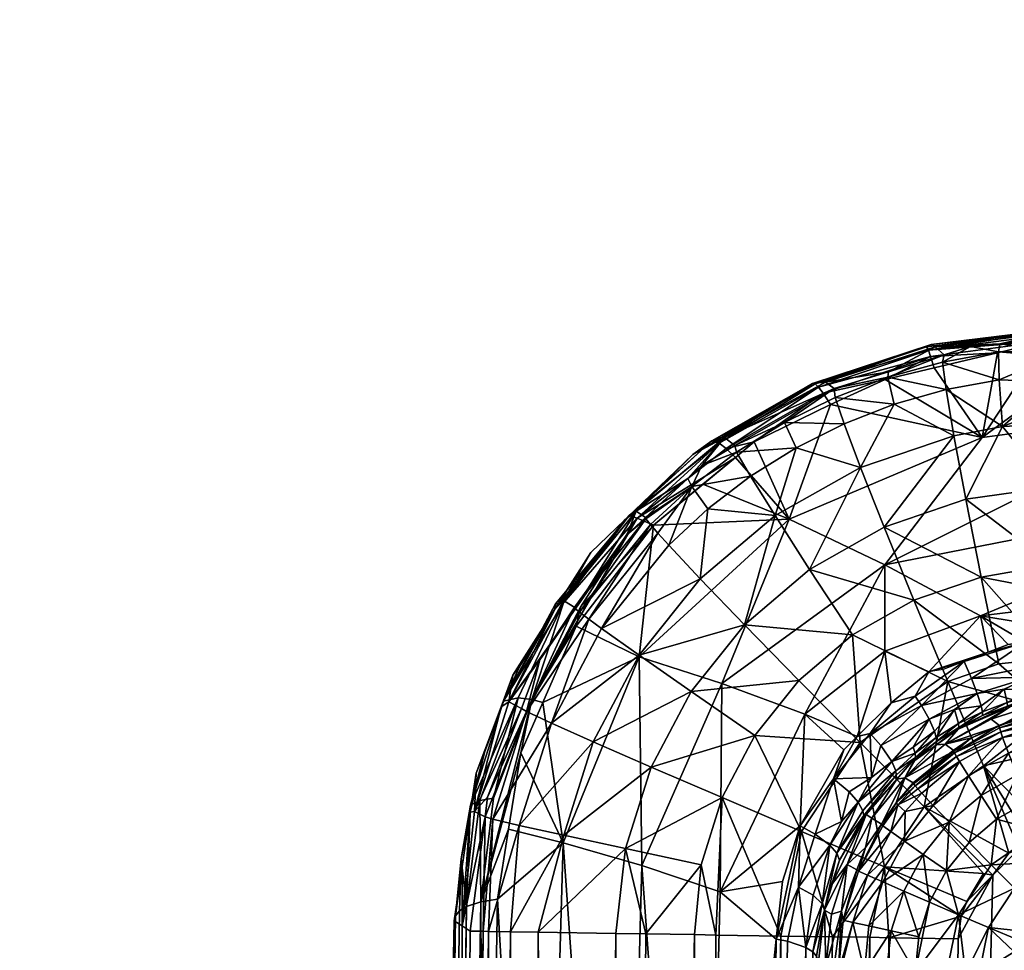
# Model space of a CAD drawing. Extents: x -0.326 to 0.109, y -0.149 to -0.003.
# Tile 254 of 256: x -0.115 to -0.104, y -0.013 to -0.003. Entities that reach past the tile are written whole.
import ezdxf

# ---------------------------------------------------------------- set-up
doc = ezdxf.new("R2010")
doc.units = 0
doc.layers.add('mesh', color=7, linetype='CONTINUOUS')

msp = doc.modelspace()

# ---------------------------------------------------------------- meshes
at = {"layer": 'mesh'}
mesh = msp.add_polyface(dxfattribs=at)
corners = [(-0.269111, -0.003165, 0.091833), (-0.269128, -0.003036, 0.091832), (-0.269197, -0.003165, 0.088711), (-0.269178, -0.002915, 0.091831), (-0.269214, -0.003036, 0.088713), (-0.269231, -0.003423, 0.088714), (-0.269145, -0.003423, 0.091832), (-0.269369, -0.003165, 0.094945), (-0.109819, -0.038446, 0.094176), (-0.109966, -0.057401, 0.09418), (-0.109862, -0.057401, 0.093219), (-0.109781, -0.083626, 0.094175), (-0.109816, -0.10204, 0.108296), (-0.110355, -0.048787, 0.119768), (-0.11036, -0.05031, 0.12045), (-0.109651, -0.101903, 0.094172), (-0.109811, -0.013654, 0.104066), (-0.110124, -0.029982, 0.111361), (-0.110141, -0.030861, 0.111754), (-0.110423, -0.076687, 0.132258), (-0.110054, -0.10224, 0.128769), (-0.110437, -0.074811, 0.131417), (-0.109914, -0.064606, 0.1275), (-0.109322, -0.064437, 0.127534), (-0.109965, -0.072352, 0.130965), (-0.110228, -0.102386, 0.143775), (-0.110383, -0.057593, 0.12371), (-0.109795, -0.012787, 0.103679), (-0.109707, -0.012843, 0.098906), (-0.11012, -0.057381, 0.124185), (-0.110205, -0.057406, 0.124129), (-0.109501, -0.012578, 0.104151), (-0.110382, -0.057513, 0.123888), (-0.10978, -0.01273, 0.103803), (-0.109735, -0.012678, 0.103921), (-0.109661, -0.01263, 0.104028), (-0.110195, -0.102308, 0.14395), (-0.109865, -0.057352, 0.124254), (-0.109708, -0.033851, 0.11374), (-0.109857, -0.102157, 0.144282), (-0.109783, -0.099826, 0.143274), (-0.110007, -0.102193, 0.144205), (-0.110132, -0.103428, 0.144193), (-0.109558, -0.102907, 0.094159), (-0.110082, -0.103587, 0.144257), (-0.109716, -0.10475, 0.144726), (-0.109706, -0.012191, 0.103433), (-0.109754, -0.104692, 0.144877), (-0.110044, -0.103454, 0.144537), (-0.109713, -0.104608, 0.145024), (-0.110093, -0.103527, 0.144398), (-0.109914, -0.10336, 0.144692)]
mesh.append_faces([[corners[k] for k in face] for face in [(0, 1, 2, 2), (1, 3, 4, 4), (5, 0, 2, 2), (6, 0, 5, 5), (6, 7, 0, 0), (8, 9, 10, 10), (11, 10, 9, 9), (12, 13, 14, 14), (12, 11, 13, 13), (15, 11, 12, 12), (8, 16, 17, 17), (11, 18, 13, 13), (11, 17, 18, 18), (9, 17, 11, 11), (9, 8, 17, 17), (12, 19, 20, 20), (12, 21, 19, 19), (13, 18, 17, 17), (22, 23, 24, 24), (25, 20, 19, 19), (12, 14, 26, 26), (8, 27, 16, 16), (8, 28, 27, 27), (26, 21, 12, 12), (29, 30, 31, 31), (27, 17, 16, 16), (13, 17, 27, 27), (26, 19, 21, 21), (25, 19, 26, 26), (27, 14, 13, 13), (27, 26, 14, 14), (27, 32, 26, 26), (32, 33, 34, 34), (27, 33, 32, 32), (32, 35, 30, 30), (32, 34, 35, 35), (25, 32, 36, 36), (25, 26, 32, 32), (29, 22, 24, 24), (29, 37, 22, 22), (38, 37, 29, 29), (39, 24, 40, 40), (39, 29, 24, 24), (39, 30, 29, 29), (41, 30, 39, 39), (30, 36, 32, 32), (30, 41, 36, 36), (42, 20, 25, 25), (43, 44, 45, 45), (43, 42, 44, 44), (43, 20, 42, 42), (46, 33, 27, 27), (47, 48, 49, 49), (47, 50, 48, 48), (47, 44, 50, 50), (45, 44, 47, 47), (36, 44, 25, 25), (36, 50, 44, 44), (36, 48, 50, 50), (39, 51, 41, 41), (36, 41, 48, 48), (44, 42, 25, 25), (48, 51, 49, 49), (48, 41, 51, 51)]])
mesh = msp.add_polyface(dxfattribs=at)
corners = [(-0.103273, -0.006346, 0.098947), (-0.101172, -0.006268, 0.101131), (-0.1032, -0.006317, 0.101153), (-0.103183, -0.006402, 0.094185), (-0.063097, -0.005624, 0.093314), (-0.103816, -0.006465, 0.094178), (-0.102711, -0.010385, 0.094717), (-0.062903, -0.009615, 0.093855), (-0.102715, -0.010411, 0.094541), (-0.089466, -0.009351, 0.102902), (-0.099439, -0.00889, 0.102884), (-0.090017, -0.008688, 0.102772), (-0.098894, -0.00955, 0.103004), (-0.091041, -0.007795, 0.102478), (-0.100545, -0.007999, 0.102596), (-0.105076, -0.008887, 0.102879), (-0.101652, -0.007178, 0.102147), (-0.104028, -0.009447, 0.103039), (-0.102859, -0.009634, 0.103046), (-0.092067, -0.006968, 0.10203), (-0.102662, -0.006504, 0.101599), (-0.093001, -0.006285, 0.101489), (-0.104009, -0.007492, 0.102269), (-0.102795, -0.010331, 0.099294), (-0.081389, -0.009829, 0.10221), (-0.102853, -0.010294, 0.102457), (-0.103152, -0.010303, 0.102582), (-0.10342, -0.01038, 0.102481), (-0.103448, -0.010355, 0.102593), (-0.103152, -0.010326, 0.102468), (-0.103048, -0.010305, 0.102463), (-0.103153, -0.010265, 0.1027), (-0.103452, -0.010318, 0.10271), (-0.103366, -0.0104, 0.099285), (-0.103314, -0.00632, 0.101153), (-0.103208, -0.006554, 0.093127), (-0.103831, -0.006555, 0.093188), (-0.103217, -0.006604, 0.092775), (-0.103315, -0.006332, 0.101278), (-0.060775, -0.005623, 0.100787), (-0.103316, -0.006435, 0.101513), (-0.088862, -0.006191, 0.101442), (-0.103316, -0.00637, 0.101401), (-0.060775, -0.005554, 0.100986), (-0.062913, -0.009775, 0.093097), (-0.102731, -0.010662, 0.093728), (-0.102727, -0.01056, 0.093966), (-0.062909, -0.009658, 0.093468), (-0.102723, -0.010459, 0.094205), (-0.102719, -0.010437, 0.094358), (-0.10285, -0.010225, 0.10273), (-0.102851, -0.010276, 0.102597), (-0.103158, -0.010201, 0.102812), (-0.10285, -0.010144, 0.102846), (-0.102851, -0.010038, 0.102941), (-0.103488, -0.010118, 0.102959), (-0.103536, -0.009733, 0.103068), (-0.102854, -0.009855, 0.103023), (-0.103511, -0.010008, 0.103022), (-0.102856, -0.009745, 0.103044), (-0.103462, -0.010255, 0.102821)]
mesh.append_faces([[corners[k] for k in face] for face in [(0, 1, 2, 2), (3, 1, 0, 0), (4, 1, 3, 3), (0, 5, 3, 3), (6, 7, 8, 8), (9, 10, 11, 11), (12, 10, 9, 9), (10, 13, 11, 11), (10, 14, 13, 13), (14, 15, 16, 16), (10, 17, 14, 14), (10, 18, 17, 17), (12, 18, 10, 10), (19, 14, 16, 16), (19, 13, 14, 14), (19, 20, 21, 21), (16, 20, 19, 19), (16, 22, 20, 20), (15, 22, 16, 16), (7, 6, 23, 23), (24, 23, 25, 25), (26, 27, 28, 28), (29, 26, 30, 30), (29, 27, 26, 26), (28, 31, 26, 26), (28, 32, 31, 31), (33, 30, 25, 25), (33, 29, 30, 30), (33, 27, 29, 29), (33, 23, 6, 6), (25, 23, 33, 33), (0, 2, 34, 34), (5, 35, 3, 3), (36, 37, 35, 35), (2, 38, 34, 34), (1, 38, 2, 2), (1, 39, 38, 38), (20, 40, 21, 21), (40, 41, 21, 21), (42, 43, 40, 40), (44, 45, 46, 46), (47, 48, 49, 49), (44, 46, 48, 48), (8, 47, 49, 49), (22, 40, 20, 20), (31, 50, 51, 51), (52, 53, 50, 50), (54, 53, 52, 52), (55, 54, 52, 52), (56, 57, 58, 58), (56, 59, 57, 57), (18, 59, 56, 56), (30, 51, 25, 25), (30, 26, 51, 51), (31, 52, 50, 50), (32, 52, 31, 31), (32, 60, 52, 52), (26, 31, 51, 51), (60, 55, 52, 52), (58, 54, 55, 55), (58, 57, 54, 54), (12, 59, 18, 18), (12, 9, 59, 59), (24, 25, 51, 51)]])
mesh = msp.add_polyface(dxfattribs=at)
corners = [(-0.103248, -0.008037, 0.090342), (-0.10324, -0.007347, 0.091227), (-0.103786, -0.007371, 0.09121), (-0.103239, -0.007162, 0.091465), (-0.10419, -0.008169, 0.090351), (-0.104022, -0.009021, 0.08965), (-0.103245, -0.008888, 0.089695), (-0.103826, -0.009972, 0.089148), (-0.104387, -0.010163, 0.089159), (-0.103227, -0.010488, 0.088939), (-0.104757, -0.009273, 0.089662), (-0.105083, -0.008475, 0.09036), (-0.103244, -0.009171, 0.08948), (-0.103822, -0.006859, 0.092179), (-0.103831, -0.006555, 0.093188), (-0.104444, -0.006665, 0.093184), (-0.104137, -0.006496, 0.094174), (-0.103816, -0.006465, 0.094178), (-0.104426, -0.006585, 0.094171), (-0.104405, -0.006966, 0.092178), (-0.103217, -0.006604, 0.092775), (-0.10432, -0.007472, 0.091212), (-0.104526, -0.006497, 0.098926), (-0.103273, -0.006346, 0.098947), (-0.104009, -0.007492, 0.102269), (-0.104536, -0.006729, 0.101682), (-0.103841, -0.006564, 0.101619), (-0.104028, -0.009447, 0.103039), (-0.103725, -0.009761, 0.103074), (-0.103944, -0.009845, 0.103097), (-0.100545, -0.007999, 0.102596), (-0.105076, -0.008887, 0.102879), (-0.103448, -0.010355, 0.102593), (-0.10342, -0.01038, 0.102481), (-0.103699, -0.010437, 0.102496), (-0.103736, -0.010396, 0.102729), (-0.103462, -0.010255, 0.102821), (-0.103452, -0.010318, 0.10271), (-0.103732, -0.010434, 0.102613), (-0.103234, -0.009908, 0.089178), (-0.103208, -0.006554, 0.093127), (-0.103228, -0.006883, 0.09212), (-0.103314, -0.00632, 0.101153), (-0.104567, -0.006472, 0.101188), (-0.103316, -0.006435, 0.101513), (-0.103536, -0.009733, 0.103068), (-0.102859, -0.009634, 0.103046), (-0.104594, -0.010059, 0.10317), (-0.104206, -0.009947, 0.103126), (-0.104599, -0.006537, 0.101455), (-0.103315, -0.006332, 0.101278), (-0.103316, -0.00637, 0.101401), (-0.104619, -0.006497, 0.101325), (-0.104574, -0.006605, 0.101572), (-0.103488, -0.010118, 0.102959), (-0.10377, -0.010247, 0.102937), (-0.104063, -0.010296, 0.103012), (-0.104125, -0.010132, 0.103095), (-0.104676, -0.010426, 0.103205), (-0.103511, -0.010008, 0.103022), (-0.104007, -0.010498, 0.102764), (-0.104021, -0.010433, 0.102875)]
mesh.append_faces([[corners[k] for k in face] for face in [(0, 1, 2, 2), (3, 2, 1, 1), (4, 5, 6, 6), (7, 8, 9, 9), (7, 10, 8, 8), (5, 10, 7, 7), (4, 11, 5, 5), (5, 12, 6, 6), (13, 14, 15, 15), (16, 14, 17, 17), (16, 15, 14, 14), (18, 15, 16, 16), (19, 13, 15, 15), (2, 13, 19, 19), (13, 20, 14, 14), (21, 2, 19, 19), (4, 2, 21, 21), (4, 0, 2, 2), (6, 0, 4, 4), (22, 16, 17, 17), (22, 18, 16, 16), (23, 22, 17, 17), (24, 25, 26, 26), (27, 28, 29, 29), (30, 27, 31, 31), (32, 33, 34, 34), (35, 36, 37, 37), (38, 37, 32, 32), (38, 35, 37, 37), (5, 39, 12, 12), (7, 39, 5, 5), (9, 39, 7, 7), (17, 14, 40, 40), (2, 41, 13, 13), (3, 41, 2, 2), (13, 41, 20, 20), (42, 22, 23, 23), (42, 43, 22, 22), (24, 26, 44, 44), (27, 45, 28, 28), (46, 45, 27, 27), (47, 29, 48, 48), (47, 27, 29, 29), (49, 50, 51, 51), (52, 50, 49, 49), (43, 50, 52, 52), (44, 26, 53, 53), (43, 42, 50, 50), (49, 44, 53, 53), (51, 44, 49, 49), (54, 55, 56, 56), (45, 29, 28, 28), (45, 48, 29, 29), (57, 48, 45, 45), (57, 58, 48, 48), (56, 58, 57, 57), (57, 54, 56, 56), (57, 59, 54, 54), (45, 59, 57, 57), (35, 55, 36, 36), (60, 55, 35, 35), (60, 61, 55, 55), (55, 54, 36, 36), (61, 56, 55, 55)]])
mesh = msp.add_polyface(dxfattribs=at)
corners = [(-0.10562, -0.007055, 0.093178), (-0.105523, -0.007342, 0.092177), (-0.104974, -0.007128, 0.092177), (-0.104022, -0.009021, 0.08965), (-0.105083, -0.008475, 0.09036), (-0.104757, -0.009273, 0.089662), (-0.10419, -0.008169, 0.090351), (-0.10432, -0.007472, 0.091212), (-0.106049, -0.007606, 0.092177), (-0.106548, -0.007917, 0.092178), (-0.106279, -0.008348, 0.091222), (-0.1067, -0.007654, 0.093174), (-0.106175, -0.007329, 0.093175), (-0.105343, -0.00782, 0.091217), (-0.105042, -0.006832, 0.09318), (-0.104426, -0.006585, 0.094171), (-0.105036, -0.006772, 0.094166), (-0.104444, -0.006665, 0.093184), (-0.104405, -0.006966, 0.092178), (-0.1059, -0.008938, 0.090369), (-0.106614, -0.009544, 0.090378), (-0.10543, -0.009655, 0.089673), (-0.104387, -0.010163, 0.089159), (-0.105726, -0.006884, 0.098909), (-0.104526, -0.006497, 0.098926), (-0.106126, -0.008385, 0.102587), (-0.105673, -0.00713, 0.101842), (-0.104009, -0.007492, 0.102269), (-0.106506, -0.007538, 0.10201), (-0.105076, -0.008887, 0.102879), (-0.106861, -0.010185, 0.103356), (-0.105075, -0.009833, 0.103162), (-0.104028, -0.009447, 0.103039), (-0.105954, -0.010523, 0.103434), (-0.105751, -0.007006, 0.101731), (-0.105631, -0.006954, 0.094161), (-0.10672, -0.007581, 0.094154), (-0.106831, -0.007492, 0.098896), (-0.104567, -0.006472, 0.101188), (-0.105867, -0.006901, 0.101337), (-0.105071, -0.006857, 0.10173), (-0.106714, -0.00771, 0.102083), (-0.104536, -0.006729, 0.101682), (-0.104594, -0.010059, 0.10317), (-0.104574, -0.006605, 0.101572), (-0.103841, -0.006564, 0.101619), (-0.105841, -0.006905, 0.101475), (-0.104599, -0.006537, 0.101455), (-0.105801, -0.00694, 0.101611), (-0.104619, -0.006497, 0.101325), (-0.106891, -0.007555, 0.101859), (-0.106971, -0.007529, 0.101645), (-0.106815, -0.007612, 0.101982)]
mesh.append_faces([[corners[k] for k in face] for face in [(0, 1, 2, 2), (3, 4, 5, 5), (6, 7, 4, 4), (8, 9, 10, 10), (8, 11, 9, 9), (12, 11, 8, 8), (13, 2, 1, 1), (14, 15, 16, 16), (14, 17, 15, 15), (18, 17, 14, 14), (19, 20, 21, 21), (19, 10, 20, 20), (13, 10, 19, 19), (13, 8, 10, 10), (1, 8, 13, 13), (1, 12, 8, 8), (0, 12, 1, 1), (13, 7, 2, 2), (13, 4, 7, 7), (19, 4, 13, 13), (19, 5, 4, 4), (21, 5, 19, 19), (21, 22, 5, 5), (2, 14, 0, 0), (2, 18, 14, 14), (7, 18, 2, 2), (23, 16, 24, 24), (16, 15, 24, 24), (25, 26, 27, 27), (25, 28, 26, 26), (29, 25, 27, 27), (30, 25, 29, 29), (31, 29, 32, 32), (33, 29, 31, 31), (33, 30, 29, 29), (28, 34, 26, 26), (14, 16, 35, 35), (12, 35, 36, 36), (0, 35, 12, 12), (0, 14, 35, 35), (37, 36, 35, 35), (23, 35, 16, 16), (23, 38, 39, 39), (24, 38, 23, 23), (37, 23, 39, 39), (35, 23, 37, 37), (27, 26, 40, 40), (41, 28, 25, 25), (40, 42, 27, 27), (31, 32, 43, 43), (44, 42, 40, 40), (44, 45, 42, 42), (40, 34, 44, 44), (26, 34, 40, 40), (46, 47, 48, 48), (46, 49, 47, 47), (39, 49, 46, 46), (39, 38, 49, 49), (50, 46, 48, 48), (51, 39, 46, 46), (48, 34, 52, 52), (48, 44, 34, 34), (28, 52, 34, 34), (47, 44, 48, 48)]])
mesh = msp.add_polyface(dxfattribs=at)
corners = [(-0.107444, -0.008672, 0.092181), (-0.107014, -0.008273, 0.092179), (-0.107192, -0.008027, 0.093173), (-0.10708, -0.007797, 0.094151), (-0.107236, -0.007941, 0.094151), (-0.107098, -0.009041, 0.091229), (-0.106279, -0.008348, 0.091222), (-0.106614, -0.009544, 0.090378), (-0.106548, -0.007917, 0.092178), (-0.1067, -0.007654, 0.093174), (-0.107694, -0.008384, 0.093667), (-0.107903, -0.008559, 0.094149), (-0.108481, -0.009356, 0.093668), (-0.108321, -0.009481, 0.092679), (-0.107563, -0.008541, 0.092676), (-0.107645, -0.008445, 0.093173), (-0.108179, -0.009585, 0.092185), (-0.108421, -0.009405, 0.093176), (-0.106831, -0.007492, 0.098896), (-0.1078, -0.008299, 0.098888), (-0.107181, -0.007677, 0.101628), (-0.106862, -0.007489, 0.101557), (-0.107822, -0.008296, 0.101865), (-0.107697, -0.008368, 0.09415), (-0.106175, -0.007329, 0.093175), (-0.10672, -0.007581, 0.094154), (-0.108463, -0.009362, 0.09415), (-0.108598, -0.009276, 0.098884), (-0.105867, -0.006901, 0.101337), (-0.107925, -0.008395, 0.101903), (-0.108296, -0.008752, 0.10204), (-0.106126, -0.008385, 0.102587), (-0.107069, -0.008003, 0.102207), (-0.106714, -0.00771, 0.102083), (-0.107612, -0.008451, 0.102397), (-0.107769, -0.009894, 0.103171), (-0.108457, -0.009559, 0.102877), (-0.106971, -0.007529, 0.101645), (-0.107877, -0.008348, 0.102117), (-0.106891, -0.007555, 0.101859), (-0.107788, -0.008375, 0.102255), (-0.105841, -0.006905, 0.101475), (-0.106815, -0.007612, 0.101982), (-0.106506, -0.007538, 0.10201), (-0.10841, -0.00935, 0.10276), (-0.108691, -0.009374, 0.102287), (-0.108619, -0.00926, 0.102242), (-0.105801, -0.00694, 0.101611), (-0.108597, -0.009304, 0.102585), (-0.108686, -0.009313, 0.102433)]
mesh.append_faces([[corners[k] for k in face] for face in [(0, 1, 2, 2), (3, 4, 2, 2), (5, 1, 0, 0), (6, 5, 7, 7), (6, 1, 5, 5), (8, 1, 6, 6), (8, 2, 1, 1), (9, 2, 8, 8), (9, 3, 2, 2), (10, 11, 12, 12), (13, 14, 15, 15), (13, 16, 14, 14), (0, 16, 5, 5), (0, 14, 16, 16), (2, 14, 0, 0), (2, 15, 14, 14), (10, 15, 2, 2), (10, 17, 15, 15), (12, 17, 10, 10), (4, 3, 18, 18), (18, 19, 4, 4), (18, 20, 19, 19), (21, 20, 18, 18), (20, 22, 19, 19), (2, 23, 10, 10), (2, 4, 23, 23), (24, 25, 9, 9), (25, 3, 9, 9), (10, 23, 11, 11), (19, 23, 4, 4), (19, 11, 23, 23), (19, 26, 11, 11), (27, 26, 19, 19), (18, 3, 25, 25), (18, 28, 21, 21), (27, 29, 30, 30), (19, 29, 27, 27), (19, 22, 29, 29), (31, 32, 33, 33), (31, 34, 32, 32), (35, 34, 31, 31), (35, 36, 34, 34), (37, 20, 21, 21), (33, 32, 34, 34), (38, 39, 40, 40), (38, 37, 39, 39), (29, 37, 38, 38), (29, 20, 37, 37), (22, 20, 29, 29), (37, 41, 39, 39), (21, 28, 37, 37), (33, 42, 43, 43), (33, 40, 42, 42), (34, 40, 33, 33), (34, 44, 40, 40), (36, 44, 34, 34), (45, 46, 30, 30), (39, 42, 40, 40), (39, 47, 42, 42), (48, 38, 40, 40), (49, 38, 48, 48), (45, 38, 49, 49), (45, 29, 38, 38), (30, 29, 45, 45)]])
mesh = msp.add_polyface(dxfattribs=at)
corners = [(-0.108321, -0.009481, 0.092679), (-0.109003, -0.010495, 0.09318), (-0.10873, -0.010621, 0.092192), (-0.108421, -0.009405, 0.093176), (-0.107645, -0.008445, 0.093173), (-0.108271, -0.010825, 0.091243), (-0.108592, -0.011849, 0.09125), (-0.107637, -0.011102, 0.090394), (-0.109081, -0.011741, 0.092199), (-0.109373, -0.011674, 0.093188), (-0.108179, -0.009585, 0.092185), (-0.107768, -0.009877, 0.091235), (-0.107198, -0.010274, 0.090386), (-0.106499, -0.010755, 0.089692), (-0.10686, -0.011437, 0.0897), (-0.106018, -0.010154, 0.089683), (-0.106614, -0.009544, 0.090378), (-0.107098, -0.009041, 0.091229), (-0.108481, -0.009356, 0.093668), (-0.108857, -0.009928, 0.094151), (-0.108598, -0.009276, 0.098884), (-0.108296, -0.008752, 0.10204), (-0.108619, -0.00926, 0.102242), (-0.108601, -0.011932, 0.104058), (-0.108823, -0.010394, 0.103249), (-0.107769, -0.009894, 0.103171), (-0.109066, -0.010947, 0.103495), (-0.108457, -0.009559, 0.102877), (-0.106861, -0.010185, 0.103356), (-0.106126, -0.008385, 0.102587), (-0.10774, -0.012179, 0.10422), (-0.109058, -0.010459, 0.094154), (-0.109428, -0.011432, 0.094159), (-0.108463, -0.009362, 0.09415), (-0.107903, -0.008559, 0.094149), (-0.109571, -0.01159, 0.098894), (-0.109196, -0.010386, 0.098887), (-0.108691, -0.009374, 0.102287), (-0.109151, -0.010096, 0.102574), (-0.109281, -0.010442, 0.102715), (-0.109554, -0.011168, 0.10301), (-0.108943, -0.010362, 0.103206), (-0.109256, -0.010379, 0.102875), (-0.109076, -0.009995, 0.102575), (-0.108597, -0.009304, 0.102585), (-0.109093, -0.010345, 0.103101), (-0.108686, -0.009313, 0.102433), (-0.109462, -0.010942, 0.103111), (-0.109616, -0.01152, 0.103354), (-0.109514, -0.011467, 0.103518), (-0.109363, -0.011442, 0.103645), (-0.109618, -0.011595, 0.103187), (-0.10841, -0.00935, 0.10276), (-0.107788, -0.008375, 0.102255), (-0.109501, -0.012578, 0.104151)]
mesh.append_faces([[corners[k] for k in face] for face in [(0, 1, 2, 2), (0, 3, 1, 1), (4, 3, 0, 0), (5, 6, 7, 7), (2, 8, 5, 5), (1, 9, 2, 2), (2, 10, 0, 0), (2, 11, 10, 10), (5, 11, 2, 2), (5, 12, 11, 11), (7, 12, 5, 5), (7, 13, 12, 12), (14, 13, 7, 7), (15, 12, 13, 13), (16, 12, 15, 15), (16, 11, 12, 12), (17, 11, 16, 16), (17, 10, 11, 11), (18, 1, 3, 3), (19, 1, 18, 18), (20, 21, 22, 22), (23, 24, 25, 25), (23, 26, 24, 24), (24, 27, 25, 25), (28, 25, 29, 29), (30, 25, 28, 28), (30, 23, 25, 25), (1, 31, 32, 32), (18, 33, 19, 19), (34, 33, 18, 18), (19, 31, 1, 1), (35, 31, 36, 36), (35, 32, 31, 31), (36, 33, 20, 20), (36, 19, 33, 33), (31, 19, 36, 36), (37, 20, 22, 22), (37, 36, 20, 20), (38, 36, 37, 37), (39, 36, 38, 38), (39, 35, 36, 36), (40, 35, 39, 39), (41, 24, 26, 26), (42, 43, 37, 37), (42, 44, 45, 45), (42, 46, 44, 44), (37, 46, 42, 42), (42, 39, 43, 43), (42, 47, 39, 39), (42, 48, 47, 47), (45, 48, 42, 42), (45, 49, 48, 48), (50, 49, 45, 45), (43, 38, 37, 37), (39, 38, 43, 43), (47, 40, 39, 39), (51, 40, 47, 47), (41, 27, 24, 24), (41, 52, 27, 27), (41, 53, 52, 52), (44, 53, 41, 41), (54, 41, 26, 26), (45, 41, 50, 50), (45, 44, 41, 41)]])
mesh = msp.add_polyface(dxfattribs=at)
corners = [(-0.104645, -0.011536, 0.088881), (-0.103996, -0.011087, 0.088864), (-0.104387, -0.010163, 0.089159), (-0.10543, -0.009655, 0.089673), (-0.106018, -0.010154, 0.089683), (-0.105347, -0.010832, 0.08918), (-0.106614, -0.009544, 0.090378), (-0.10686, -0.011437, 0.0897), (-0.105989, -0.011809, 0.089195), (-0.106499, -0.010755, 0.089692), (-0.10688, -0.01247, 0.104281), (-0.106861, -0.010185, 0.103356), (-0.105954, -0.010523, 0.103434), (-0.104313, -0.010945, 0.094359), (-0.104745, -0.011306, 0.094361), (-0.104763, -0.011284, 0.09454), (-0.104291, -0.010985, 0.094177), (-0.104326, -0.01092, 0.094538), (-0.104258, -0.011041, 0.093996), (-0.104715, -0.01134, 0.09418), (-0.104672, -0.011388, 0.094), (-0.104743, -0.01095, 0.102958), (-0.104532, -0.01071, 0.102989), (-0.104513, -0.010777, 0.10288), (-0.104511, -0.010822, 0.102766), (-0.104267, -0.010625, 0.102816), (-0.104855, -0.011219, 0.099267), (-0.104414, -0.010852, 0.099271), (-0.104317, -0.010925, 0.094715), (-0.104206, -0.009947, 0.103126), (-0.104435, -0.010035, 0.10315), (-0.104594, -0.010059, 0.10317), (-0.105075, -0.009833, 0.103162), (-0.105379, -0.010769, 0.103432), (-0.105006, -0.010399, 0.103285), (-0.105526, -0.010914, 0.103491), (-0.106005, -0.011747, 0.103842), (-0.104767, -0.011274, 0.094716), (-0.104955, -0.011143, 0.103046), (-0.104999, -0.01104, 0.1032), (-0.105637, -0.01123, 0.103593), (-0.105237, -0.010736, 0.103388), (-0.105119, -0.010867, 0.103344), (-0.105221, -0.011216, 0.10334), (-0.10459, -0.010578, 0.103124), (-0.104765, -0.010884, 0.103065), (-0.104063, -0.010296, 0.103012), (-0.104676, -0.010426, 0.103205), (-0.104742, -0.010325, 0.103227), (-0.10495, -0.011192, 0.102936), (-0.10474, -0.010997, 0.102845), (-0.104946, -0.011233, 0.102834), (-0.104747, -0.011031, 0.102738), (-0.10451, -0.01086, 0.102662), (-0.104265, -0.010668, 0.1027), (-0.104272, -0.010688, 0.102585), (-0.104313, -0.010473, 0.103022), (-0.105369, -0.011485, 0.103402)]
mesh.append_faces([[corners[k] for k in face] for face in [(0, 1, 2, 2), (3, 4, 5, 5), (3, 6, 4, 4), (7, 8, 9, 9), (5, 2, 3, 3), (5, 0, 2, 2), (4, 9, 5, 5), (10, 11, 12, 12), (13, 14, 15, 15), (16, 14, 13, 13), (15, 17, 13, 13), (16, 18, 19, 19), (20, 19, 18, 18), (21, 22, 23, 23), (24, 23, 25, 25), (26, 27, 28, 28), (29, 30, 31, 31), (32, 33, 12, 12), (32, 34, 33, 33), (31, 34, 32, 32), (12, 35, 36, 36), (33, 35, 12, 12), (37, 28, 17, 17), (15, 37, 17, 17), (21, 38, 39, 39), (40, 35, 33, 33), (41, 33, 34, 34), (41, 40, 33, 33), (42, 43, 41, 41), (44, 45, 39, 39), (46, 44, 47, 47), (42, 47, 44, 44), (41, 47, 42, 42), (48, 47, 41, 41), (48, 29, 47, 47), (31, 29, 48, 48), (49, 50, 51, 51), (49, 38, 50, 50), (24, 52, 50, 50), (24, 53, 52, 52), (54, 53, 24, 24), (54, 55, 53, 53), (23, 56, 25, 25), (23, 22, 56, 56), (21, 45, 22, 22), (39, 45, 21, 21), (50, 23, 24, 24), (50, 21, 23, 23), (38, 21, 50, 50), (48, 34, 31, 31), (48, 41, 34, 34), (43, 40, 41, 41), (40, 36, 35, 35), (22, 44, 56, 56), (45, 44, 22, 22), (57, 39, 38, 38), (42, 39, 43, 43), (42, 44, 39, 39), (26, 52, 53, 53), (26, 50, 52, 52), (51, 50, 26, 26), (53, 55, 27, 27), (26, 28, 37, 37), (53, 27, 26, 26)]])
mesh = msp.add_polyface(dxfattribs=at)
corners = [(-0.103469, -0.011941, 0.088761), (-0.103198, -0.0119, 0.088754), (-0.103996, -0.011087, 0.088864), (-0.103605, -0.011998, 0.088765), (-0.062917, -0.01021, 0.092457), (-0.102734, -0.01098, 0.09332), (-0.102731, -0.010741, 0.093626), (-0.10313, -0.011352, 0.093071), (-0.103507, -0.011479, 0.093078), (-0.103625, -0.011188, 0.093332), (-0.103059, -0.011698, 0.092889), (-0.103283, -0.010495, 0.094356), (-0.102723, -0.010459, 0.094205), (-0.103278, -0.010541, 0.094173), (-0.103238, -0.010788, 0.093639), (-0.103191, -0.011042, 0.093326), (-0.10372, -0.01095, 0.093644), (-0.103256, -0.010687, 0.093812), (-0.103785, -0.010777, 0.093993), (-0.103269, -0.010605, 0.09399), (-0.103806, -0.010716, 0.094175), (-0.10382, -0.010672, 0.094357), (-0.103827, -0.010645, 0.094538), (-0.103285, -0.010467, 0.094538), (-0.103449, -0.010498, 0.094715), (-0.103851, -0.011673, 0.093085), (-0.103372, -0.011802, 0.092896), (-0.102726, -0.011871, 0.09281), (-0.10323, -0.012138, 0.092788), (-0.103654, -0.01243, 0.0928), (-0.103909, -0.012174, 0.092908), (-0.103448, -0.010355, 0.102593), (-0.103699, -0.010437, 0.102496), (-0.103732, -0.010434, 0.102613), (-0.103366, -0.0104, 0.099285), (-0.103912, -0.010576, 0.099277), (-0.10342, -0.01038, 0.102481), (-0.103227, -0.010488, 0.088939), (-0.103218, -0.010911, 0.088884), (-0.062906, -0.011615, 0.09188), (-0.102716, -0.012385, 0.092742), (-0.102723, -0.012025, 0.092789), (-0.062911, -0.011228, 0.091917), (-0.062915, -0.010855, 0.09203), (-0.102729, -0.011632, 0.092908), (-0.102733, -0.011305, 0.093073), (-0.062916, -0.009961, 0.092756), (-0.102731, -0.010662, 0.093728), (-0.102929, -0.012413, 0.092748), (-0.103086, -0.012473, 0.092752), (-0.103816, -0.010652, 0.094715), (-0.102719, -0.010437, 0.094358), (-0.102715, -0.010411, 0.094541), (-0.103277, -0.010472, 0.094715), (-0.102711, -0.010385, 0.094717), (-0.102727, -0.01056, 0.093966), (-0.103357, -0.012637, 0.09276), (-0.103566, -0.012899, 0.092765)]
mesh.append_faces([[corners[k] for k in face] for face in [(0, 1, 2, 2), (2, 3, 0, 0), (4, 5, 6, 6), (7, 8, 9, 9), (7, 10, 8, 8), (11, 12, 13, 13), (14, 5, 15, 15), (14, 6, 5, 5), (9, 15, 7, 7), (9, 14, 15, 15), (16, 14, 9, 9), (16, 17, 14, 14), (18, 17, 16, 16), (18, 19, 17, 17), (20, 19, 18, 18), (20, 13, 19, 19), (21, 11, 13, 13), (22, 23, 11, 11), (24, 23, 22, 22), (8, 25, 9, 9), (8, 26, 25, 25), (10, 26, 8, 8), (10, 27, 26, 26), (28, 29, 30, 30), (30, 26, 28, 28), (30, 25, 26, 26), (31, 32, 33, 33), (34, 35, 32, 32), (32, 36, 34, 34), (37, 2, 38, 38), (2, 1, 38, 38), (39, 40, 41, 41), (27, 42, 41, 41), (43, 44, 45, 45), (46, 6, 47, 47), (15, 5, 45, 45), (26, 27, 41, 41), (45, 10, 7, 7), (45, 44, 10, 10), (48, 41, 40, 40), (48, 28, 41, 41), (49, 28, 48, 48), (22, 50, 24, 24), (23, 51, 11, 11), (23, 52, 51, 51), (53, 52, 23, 23), (53, 54, 52, 52), (13, 55, 19, 19), (13, 12, 55, 55), (11, 51, 12, 12), (14, 47, 6, 6), (17, 47, 14, 14), (19, 47, 17, 17), (19, 55, 47, 47), (7, 15, 45, 45), (24, 53, 23, 23), (44, 27, 10, 10), (29, 56, 57, 57), (28, 56, 29, 29), (49, 56, 28, 28), (28, 26, 41, 41), (34, 54, 53, 53), (34, 24, 50, 50), (53, 24, 34, 34)]])
mesh = msp.add_polyface(dxfattribs=at)
corners = [(-0.10686, -0.011437, 0.0897), (-0.106927, -0.012942, 0.08955), (-0.106215, -0.012953, 0.089242), (-0.107917, -0.011995, 0.090401), (-0.107696, -0.01293, 0.090149), (-0.10709, -0.012172, 0.089705), (-0.109373, -0.011674, 0.093188), (-0.109417, -0.012902, 0.092793), (-0.109081, -0.011741, 0.092199), (-0.108592, -0.011849, 0.09125), (-0.108873, -0.012911, 0.091511), (-0.107637, -0.011102, 0.090394), (-0.108271, -0.010825, 0.091243), (-0.10873, -0.010621, 0.092192), (-0.105989, -0.011809, 0.089195), (-0.105649, -0.012961, 0.088997), (-0.10508, -0.012195, 0.088892), (-0.105347, -0.010832, 0.08918), (-0.106499, -0.010755, 0.089692), (-0.109198, -0.011781, 0.103874), (-0.108601, -0.011932, 0.104058), (-0.109319, -0.012549, 0.104222), (-0.109066, -0.010947, 0.103495), (-0.10688, -0.01247, 0.104281), (-0.10774, -0.012179, 0.10422), (-0.106861, -0.010185, 0.103356), (-0.109477, -0.012901, 0.093203), (-0.109457, -0.011649, 0.094161), (-0.109003, -0.010495, 0.09318), (-0.109428, -0.011432, 0.094159), (-0.109176, -0.012906, 0.092224), (-0.109571, -0.01159, 0.098894), (-0.109707, -0.012843, 0.098906), (-0.109621, -0.012899, 0.094171), (-0.109618, -0.011595, 0.103187), (-0.109706, -0.012191, 0.103433), (-0.109554, -0.011168, 0.10301), (-0.106005, -0.011747, 0.103842), (-0.106199, -0.012356, 0.104106), (-0.105954, -0.010523, 0.103434), (-0.106266, -0.012987, 0.104383), (-0.109501, -0.012578, 0.104151), (-0.109717, -0.012109, 0.103604), (-0.10978, -0.01273, 0.103803), (-0.109735, -0.012678, 0.103921), (-0.109661, -0.01263, 0.104028), (-0.109462, -0.010942, 0.103111), (-0.109616, -0.01152, 0.103354), (-0.109514, -0.011467, 0.103518), (-0.109363, -0.011442, 0.103645), (-0.108943, -0.010362, 0.103206), (-0.106023, -0.012417, 0.104054), (-0.105637, -0.01123, 0.103593), (-0.105466, -0.011374, 0.103516), (-0.10555, -0.011697, 0.103558), (-0.105839, -0.011838, 0.103798), (-0.105679, -0.011957, 0.103677), (-0.105369, -0.011485, 0.103402), (-0.105603, -0.012045, 0.103544), (-0.105281, -0.011621, 0.103022), (-0.10566, -0.012392, 0.103416), (-0.105572, -0.012121, 0.103395), (-0.105861, -0.012505, 0.103931), (-0.105763, -0.012601, 0.103758), (-0.105738, -0.012668, 0.103617), (-0.105489, -0.012168, 0.099267), (-0.10566, -0.012715, 0.09927), (-0.105552, -0.012679, 0.094723)]
mesh.append_faces([[corners[k] for k in face] for face in [(0, 1, 2, 2), (3, 4, 5, 5), (6, 7, 8, 8), (9, 10, 3, 3), (0, 5, 1, 1), (0, 3, 5, 5), (11, 3, 0, 0), (11, 9, 3, 3), (12, 8, 9, 9), (13, 6, 8, 8), (2, 14, 0, 0), (2, 15, 14, 14), (16, 14, 15, 15), (17, 18, 14, 14), (19, 20, 21, 21), (19, 22, 20, 20), (23, 24, 25, 25), (26, 6, 27, 27), (28, 29, 27, 27), (8, 30, 9, 9), (7, 30, 8, 8), (28, 27, 6, 6), (31, 27, 29, 29), (32, 27, 31, 31), (33, 27, 32, 32), (32, 34, 35, 35), (31, 34, 32, 32), (36, 34, 31, 31), (23, 37, 38, 38), (39, 37, 23, 23), (40, 23, 38, 38), (19, 21, 41, 41), (42, 43, 35, 35), (42, 44, 43, 43), (45, 44, 42, 42), (46, 47, 34, 34), (34, 42, 35, 35), (47, 42, 34, 34), (47, 45, 42, 42), (48, 45, 47, 47), (41, 45, 48, 48), (49, 41, 48, 48), (41, 22, 19, 19), (49, 50, 41, 41), (40, 37, 51, 51), (40, 38, 37, 37), (52, 53, 54, 54), (54, 55, 52, 52), (54, 56, 55, 55), (57, 56, 54, 54), (57, 58, 56, 56), (59, 60, 61, 61), (55, 37, 52, 52), (55, 51, 37, 37), (56, 51, 55, 55), (56, 62, 51, 51), (56, 63, 62, 62), (58, 63, 56, 56), (58, 64, 63, 63), (61, 64, 58, 58), (60, 64, 61, 61), (64, 65, 66, 66), (64, 60, 65, 65), (65, 67, 66, 66)]])
mesh = msp.add_polyface(dxfattribs=at)
corners = [(-0.104552, -0.038486, 0.088791), (-0.103469, -0.011941, 0.088761), (-0.103605, -0.011998, 0.088765), (-0.103227, -0.010488, 0.088939), (-0.104387, -0.010163, 0.089159), (-0.103996, -0.011087, 0.088864), (-0.103718, -0.012045, 0.088768), (-0.104645, -0.011536, 0.088881), (-0.103939, -0.012859, 0.092807), (-0.104269, -0.012719, 0.092917), (-0.103654, -0.01243, 0.0928), (-0.104193, -0.013361, 0.092846), (-0.104153, -0.011927, 0.093091), (-0.1044, -0.012235, 0.093097), (-0.10437, -0.011705, 0.093344), (-0.103909, -0.012174, 0.092908), (-0.103827, -0.010645, 0.094538), (-0.10382, -0.010672, 0.094357), (-0.104313, -0.010945, 0.094359), (-0.104125, -0.010781, 0.094714), (-0.104326, -0.01092, 0.094538), (-0.104317, -0.010925, 0.094715), (-0.103806, -0.010716, 0.094175), (-0.104291, -0.010985, 0.094177), (-0.103785, -0.010777, 0.093993), (-0.103278, -0.010541, 0.094173), (-0.103283, -0.010495, 0.094356), (-0.104258, -0.011041, 0.093996), (-0.10416, -0.011198, 0.093649), (-0.10372, -0.01095, 0.093644), (-0.104022, -0.011412, 0.093338), (-0.103625, -0.011188, 0.093332), (-0.103851, -0.011673, 0.093085), (-0.103607, -0.012999, 0.092766), (-0.103658, -0.013126, 0.092768), (-0.103566, -0.012899, 0.092765), (-0.104399, -0.013358, 0.092936), (-0.104546, -0.011522, 0.093653), (-0.104004, -0.010538, 0.102648), (-0.104272, -0.010688, 0.102585), (-0.104265, -0.010668, 0.1027), (-0.103732, -0.010434, 0.102613), (-0.103699, -0.010437, 0.102496), (-0.104267, -0.010625, 0.102816), (-0.104021, -0.010433, 0.102875), (-0.104007, -0.010498, 0.102764), (-0.103736, -0.010396, 0.102729), (-0.104511, -0.010822, 0.102766), (-0.104414, -0.010852, 0.099271), (-0.103912, -0.010576, 0.099277), (-0.103892, -0.012287, 0.088773), (-0.10424, -0.012735, 0.088782), (-0.104273, -0.012982, 0.088783), (-0.104178, -0.012576, 0.08878), (-0.103993, -0.012267, 0.088775), (-0.103816, -0.010652, 0.094715), (-0.104044, -0.013363, 0.092823), (-0.103692, -0.013369, 0.092769), (-0.10459, -0.010578, 0.103124), (-0.104063, -0.010296, 0.103012), (-0.104313, -0.010473, 0.103022), (-0.103366, -0.0104, 0.099285)]
mesh.append_faces([[corners[k] for k in face] for face in [(0, 1, 2, 2), (3, 4, 5, 5), (5, 6, 2, 2), (7, 6, 5, 5), (8, 9, 10, 10), (8, 11, 9, 9), (12, 13, 14, 14), (12, 15, 13, 13), (16, 17, 18, 18), (19, 20, 21, 21), (22, 18, 17, 17), (22, 23, 18, 18), (24, 23, 22, 22), (18, 19, 16, 16), (18, 20, 19, 19), (17, 25, 22, 22), (16, 26, 17, 17), (24, 27, 23, 23), (24, 28, 27, 27), (29, 28, 24, 24), (29, 30, 28, 28), (31, 30, 29, 29), (31, 32, 30, 30), (8, 33, 34, 34), (8, 35, 33, 33), (10, 35, 8, 8), (15, 9, 13, 13), (15, 10, 9, 9), (11, 36, 9, 9), (12, 32, 15, 15), (12, 30, 32, 32), (14, 30, 12, 12), (14, 28, 30, 30), (37, 27, 28, 28), (38, 39, 40, 40), (41, 39, 38, 38), (41, 42, 39, 39), (43, 44, 45, 45), (38, 46, 41, 41), (38, 45, 46, 46), (40, 45, 38, 38), (40, 43, 45, 45), (47, 43, 40, 40), (48, 42, 49, 49), (48, 39, 42, 42), (48, 19, 21, 21), (50, 51, 52, 52), (53, 51, 50, 50), (50, 54, 53, 53), (50, 2, 6, 6), (0, 2, 50, 50), (7, 50, 6, 6), (54, 50, 7, 7), (16, 19, 55, 55), (56, 34, 57, 57), (56, 8, 34, 34), (56, 11, 8, 8), (58, 59, 60, 60), (43, 60, 44, 44), (60, 59, 44, 44), (48, 55, 19, 19), (49, 55, 48, 48), (61, 55, 49, 49)]])
mesh = msp.add_polyface(dxfattribs=at)
corners = [(-0.10508, -0.012195, 0.088892), (-0.104645, -0.011536, 0.088881), (-0.105347, -0.010832, 0.08918), (-0.103993, -0.012267, 0.088775), (-0.105989, -0.011809, 0.089195), (-0.104862, -0.011915, 0.093658), (-0.104546, -0.011522, 0.093653), (-0.10437, -0.011705, 0.093344), (-0.105099, -0.011744, 0.094363), (-0.105011, -0.011809, 0.094003), (-0.105365, -0.012241, 0.094367), (-0.104933, -0.011516, 0.094362), (-0.104852, -0.01159, 0.094001), (-0.104672, -0.011388, 0.094), (-0.105266, -0.012287, 0.094007), (-0.105534, -0.012779, 0.09437), (-0.105099, -0.012361, 0.093662), (-0.105428, -0.012803, 0.094011), (-0.104655, -0.01206, 0.093349), (-0.1044, -0.012235, 0.093097), (-0.104291, -0.010985, 0.094177), (-0.104715, -0.01134, 0.09418), (-0.104745, -0.011306, 0.094361), (-0.104868, -0.012462, 0.093353), (-0.104586, -0.012583, 0.093101), (-0.104269, -0.012719, 0.092917), (-0.10416, -0.011198, 0.093649), (-0.104258, -0.011041, 0.093996), (-0.105288, -0.011984, 0.094719), (-0.105489, -0.012168, 0.099267), (-0.105218, -0.011663, 0.099266), (-0.104178, -0.012576, 0.08878), (-0.10424, -0.012735, 0.088782), (-0.104951, -0.011493, 0.094717), (-0.105113, -0.011729, 0.094718), (-0.105381, -0.012229, 0.094721), (-0.105552, -0.012679, 0.094723), (-0.104763, -0.011284, 0.09454), (-0.104767, -0.011274, 0.094716), (-0.105466, -0.011374, 0.103516), (-0.105221, -0.011216, 0.10334), (-0.105369, -0.011485, 0.103402), (-0.105637, -0.01123, 0.103593), (-0.10555, -0.011697, 0.103558), (-0.105316, -0.011581, 0.103255), (-0.105603, -0.012045, 0.103544), (-0.105306, -0.011631, 0.103149), (-0.105572, -0.012121, 0.103395), (-0.105281, -0.011621, 0.103022), (-0.104946, -0.011233, 0.102834), (-0.10495, -0.011192, 0.102936), (-0.104955, -0.011143, 0.103046), (-0.104999, -0.01104, 0.1032), (-0.104855, -0.011219, 0.099267), (-0.10566, -0.012392, 0.103416)]
mesh.append_faces([[corners[k] for k in face] for face in [(0, 1, 2, 2), (0, 3, 1, 1), (2, 4, 0, 0), (5, 6, 7, 7), (8, 9, 10, 10), (11, 9, 8, 8), (11, 12, 9, 9), (13, 12, 11, 11), (10, 14, 15, 15), (9, 14, 10, 10), (9, 5, 14, 14), (12, 5, 9, 9), (12, 6, 5, 5), (13, 6, 12, 12), (14, 16, 17, 17), (5, 16, 14, 14), (5, 18, 16, 16), (7, 18, 5, 5), (7, 19, 18, 18), (20, 21, 22, 22), (18, 23, 16, 16), (18, 24, 23, 23), (19, 24, 18, 18), (19, 25, 24, 24), (6, 26, 7, 7), (13, 27, 6, 6), (11, 21, 13, 13), (11, 22, 21, 21), (28, 29, 30, 30), (31, 0, 32, 32), (31, 3, 0, 0), (33, 8, 34, 34), (33, 11, 8, 8), (10, 28, 34, 34), (35, 28, 10, 10), (8, 10, 34, 34), (15, 36, 35, 35), (10, 15, 35, 35), (33, 22, 11, 11), (33, 37, 22, 22), (33, 38, 37, 37), (39, 40, 41, 41), (40, 39, 42, 42), (41, 43, 39, 39), (44, 45, 41, 41), (46, 45, 44, 44), (46, 47, 45, 45), (48, 47, 46, 46), (46, 49, 48, 48), (46, 50, 49, 49), (44, 50, 46, 46), (44, 51, 50, 50), (41, 51, 44, 44), (40, 52, 41, 41), (30, 49, 53, 53), (30, 48, 49, 49), (29, 48, 30, 30), (54, 48, 29, 29), (33, 34, 53, 53), (53, 38, 33, 33), (34, 30, 53, 53), (28, 30, 34, 34), (35, 29, 28, 28), (29, 35, 36, 36)]])
mesh = msp.add_polyface(dxfattribs=at)
corners = [(-0.105033, -0.012971, 0.088901), (-0.104552, -0.038486, 0.088791), (-0.104273, -0.012982, 0.088783), (-0.10508, -0.012195, 0.088892), (-0.105239, -0.012967, 0.088933), (-0.10709, -0.012172, 0.089705), (-0.107161, -0.012938, 0.089733), (-0.106927, -0.012942, 0.08955), (-0.107696, -0.01293, 0.090149), (-0.10424, -0.012735, 0.088782), (-0.107917, -0.011995, 0.090401), (-0.108025, -0.012925, 0.090406), (-0.108873, -0.012911, 0.091511), (-0.105649, -0.012961, 0.088997), (-0.109319, -0.012549, 0.104222), (-0.108852, -0.020679, 0.107968), (-0.109466, -0.020581, 0.107811), (-0.108601, -0.011932, 0.104058), (-0.106408, -0.021265, 0.108082), (-0.107248, -0.029677, 0.111968), (-0.107096, -0.021072, 0.108126), (-0.107973, -0.020854, 0.108097), (-0.10774, -0.012179, 0.10422), (-0.108127, -0.029533, 0.111971), (-0.10688, -0.01247, 0.104281), (-0.105266, -0.012287, 0.094007), (-0.105428, -0.012803, 0.094011), (-0.105534, -0.012779, 0.09437), (-0.105099, -0.012361, 0.093662), (-0.10525, -0.012843, 0.093665), (-0.104868, -0.012462, 0.093353), (-0.105005, -0.012896, 0.093357), (-0.104704, -0.01296, 0.093104), (-0.104586, -0.012583, 0.093101), (-0.109621, -0.012899, 0.094171), (-0.109819, -0.038446, 0.094176), (-0.109477, -0.012901, 0.093203), (-0.109457, -0.011649, 0.094161), (-0.109373, -0.011674, 0.093188), (-0.109417, -0.012902, 0.092793), (-0.108592, -0.011849, 0.09125), (-0.109176, -0.012906, 0.092224), (-0.109707, -0.012843, 0.098906), (-0.109706, -0.012191, 0.103433), (-0.109795, -0.012787, 0.103679), (-0.109501, -0.012578, 0.104151), (-0.109627, -0.029387, 0.111746), (-0.110205, -0.057406, 0.124129), (-0.109661, -0.01263, 0.104028), (-0.105833, -0.038711, 0.094733), (-0.105637, -0.013339, 0.094728), (-0.105585, -0.01334, 0.094376), (-0.106266, -0.012987, 0.104383), (-0.105563, -0.01334, 0.094227), (-0.105057, -0.013348, 0.093359), (-0.1053, -0.013344, 0.093675), (-0.104743, -0.013353, 0.093114), (-0.105552, -0.012679, 0.094723), (-0.104269, -0.012719, 0.092917), (-0.104399, -0.013358, 0.092936), (-0.105824, -0.014387, 0.104374), (-0.105803, -0.013231, 0.103858), (-0.105724, -0.013285, 0.099293), (-0.106122, -0.030918, 0.111761), (-0.106554, -0.029814, 0.111902), (-0.106023, -0.012417, 0.104054), (-0.106141, -0.013008, 0.104343), (-0.105824, -0.013172, 0.10399), (-0.105738, -0.012668, 0.103617), (-0.105864, -0.013126, 0.104092), (-0.105763, -0.012601, 0.103758), (-0.10594, -0.013077, 0.104199), (-0.105861, -0.012505, 0.103931), (-0.10566, -0.012715, 0.09927)]
mesh.append_faces([[corners[k] for k in face] for face in [(0, 1, 2, 2), (3, 4, 0, 0), (5, 6, 7, 7), (5, 8, 6, 6), (9, 0, 2, 2), (9, 3, 0, 0), (10, 11, 8, 8), (10, 12, 11, 11), (3, 13, 4, 4), (14, 15, 16, 16), (14, 17, 15, 15), (18, 19, 20, 20), (21, 17, 22, 22), (21, 15, 17, 17), (23, 15, 21, 21), (20, 22, 24, 24), (20, 21, 22, 22), (19, 21, 20, 20), (25, 26, 27, 27), (28, 29, 26, 26), (28, 30, 29, 29), (30, 31, 29, 29), (30, 32, 31, 31), (33, 32, 30, 30), (34, 35, 36, 36), (36, 37, 34, 34), (38, 36, 39, 39), (40, 41, 12, 12), (42, 43, 44, 44), (45, 16, 46, 46), (14, 16, 45, 45), (47, 48, 45, 45), (49, 50, 51, 51), (52, 20, 24, 24), (18, 20, 52, 52), (26, 53, 51, 51), (31, 54, 55, 55), (31, 56, 54, 54), (32, 56, 31, 31), (57, 51, 50, 50), (57, 27, 51, 51), (27, 26, 51, 51), (26, 55, 53, 53), (26, 29, 55, 55), (29, 31, 55, 55), (33, 56, 32, 32), (58, 56, 33, 33), (58, 59, 56, 56), (60, 61, 62, 62), (49, 60, 62, 62), (63, 61, 60, 60), (52, 64, 18, 18), (52, 65, 66, 66), (67, 68, 61, 61), (69, 68, 67, 67), (69, 70, 68, 68), (71, 70, 69, 69), (65, 71, 66, 66), (72, 71, 65, 65), (71, 72, 70, 70), (62, 61, 68, 68), (62, 57, 50, 50), (62, 73, 57, 57), (62, 68, 73, 73)]])
mesh = msp.add_polyface(dxfattribs=at)
corners = [(-0.103198, -0.0119, 0.088754), (-0.103469, -0.011941, 0.088761), (-0.104552, -0.038486, 0.088791), (-0.020185, -0.03746, 0.087418), (-0.104477, -0.057402, 0.088789), (-0.020265, -0.039226, 0.087419), (-0.104303, -0.101823, 0.088784), (-0.020091, -0.061037, 0.087418), (-0.103607, -0.012999, 0.092766), (-0.103566, -0.012899, 0.092765), (-0.020185, -0.03746, 0.091418), (-0.103692, -0.013369, 0.092769), (-0.020265, -0.039226, 0.091419), (-0.104032, -0.057405, 0.092778), (-0.103658, -0.013126, 0.092768), (-0.104381, -0.057404, 0.092818), (-0.057412, -0.078333, 0.492417), (-0.057537, -0.078347, 0.492427), (-0.057412, -0.081445, 0.489021), (-0.057537, -0.076222, 0.496509), (-0.057412, -0.076206, 0.496503), (-0.057537, -0.075226, 0.501002), (-0.057412, -0.075209, 0.501001), (-0.057537, -0.075427, 0.505599), (-0.057412, -0.07541, 0.505603), (-0.057537, -0.076811, 0.509988), (-0.057412, -0.076795, 0.509996), (-0.057537, -0.079284, 0.51387), (-0.057412, -0.07927, 0.513881), (-0.057655, -0.076268, 0.496526), (-0.057655, -0.078387, 0.492455), (-0.057655, -0.075275, 0.501006), (-0.057655, -0.075475, 0.505591), (-0.057655, -0.076855, 0.509968), (-0.057655, -0.079321, 0.513839), (-0.057887, -0.078627, 0.492623), (-0.057907, -0.076661, 0.496669), (-0.057907, -0.078729, 0.492695), (-0.057887, -0.076543, 0.496626), (-0.057907, -0.075691, 0.501043), (-0.057887, -0.075566, 0.501032), (-0.057907, -0.075886, 0.505519), (-0.057887, -0.075763, 0.50554), (-0.057907, -0.077234, 0.509791), (-0.057887, -0.07712, 0.509844), (-0.103892, -0.012287, 0.088773), (-0.104273, -0.012982, 0.088783), (-0.020091, -0.061039, 0.091423), (-0.019572, -0.063605, 0.091475), (-0.103357, -0.012637, 0.09276), (-0.103086, -0.012473, 0.092752), (-0.104718, -0.057404, 0.09292), (-0.104193, -0.013361, 0.092846), (-0.104044, -0.013363, 0.092823), (-0.104074, -0.101446, 0.092824), (-0.057756, -0.07634, 0.496552), (-0.057756, -0.07845, 0.492499), (-0.057756, -0.075351, 0.501013), (-0.057756, -0.07555, 0.505578), (-0.057756, -0.076924, 0.509936), (-0.057756, -0.079379, 0.513789), (-0.057887, -0.079545, 0.513651)]
mesh.append_faces([[corners[k] for k in face] for face in [(0, 1, 2, 2), (2, 3, 0, 0), (4, 5, 2, 2), (6, 7, 4, 4), (8, 9, 10, 10), (11, 12, 13, 13), (14, 8, 10, 10), (15, 11, 13, 13), (16, 17, 18, 18), (16, 19, 17, 17), (20, 19, 16, 16), (20, 21, 19, 19), (22, 21, 20, 20), (22, 23, 21, 21), (24, 23, 22, 22), (24, 25, 23, 23), (26, 25, 24, 24), (26, 27, 25, 25), (28, 27, 26, 26), (17, 29, 30, 30), (19, 29, 17, 17), (19, 31, 29, 29), (21, 31, 19, 19), (21, 32, 31, 31), (23, 32, 21, 21), (23, 33, 32, 32), (25, 33, 23, 23), (25, 34, 33, 33), (27, 34, 25, 25), (35, 36, 37, 37), (38, 36, 35, 35), (38, 39, 36, 36), (40, 39, 38, 38), (40, 41, 39, 39), (42, 41, 40, 40), (42, 43, 41, 41), (44, 43, 42, 42), (45, 46, 2, 2), (47, 48, 13, 13), (49, 50, 10, 10), (51, 52, 53, 53), (15, 53, 11, 11), (13, 54, 15, 15), (30, 55, 56, 56), (29, 55, 30, 30), (29, 57, 55, 55), (31, 57, 29, 29), (31, 58, 57, 57), (32, 58, 31, 31), (32, 59, 58, 58), (33, 59, 32, 32), (33, 60, 59, 59), (34, 60, 33, 33), (56, 38, 35, 35), (55, 38, 56, 56), (55, 40, 38, 38), (57, 40, 55, 55), (57, 42, 40, 40), (58, 42, 57, 57), (58, 44, 42, 42), (59, 44, 58, 58), (59, 61, 44, 44), (60, 61, 59, 59), (44, 61, 43, 43)]])
mesh = msp.add_polyface(dxfattribs=at)
corners = [(-0.106336, -0.057402, 0.089118), (-0.105649, -0.012961, 0.088997), (-0.106215, -0.012953, 0.089242), (-0.105033, -0.012971, 0.088901), (-0.105385, -0.057402, 0.088868), (-0.104552, -0.038486, 0.088791), (-0.105239, -0.012967, 0.088933), (-0.107241, -0.057402, 0.089541), (-0.106927, -0.012942, 0.08955), (-0.107161, -0.012938, 0.089733), (-0.108065, -0.057401, 0.09013), (-0.107696, -0.01293, 0.090149), (-0.108025, -0.012925, 0.090406), (-0.108468, -0.057401, 0.090516), (-0.108873, -0.012911, 0.091511), (-0.10911, -0.057401, 0.091342), (-0.109417, -0.012902, 0.092793), (-0.109862, -0.057401, 0.093219), (-0.109591, -0.057401, 0.092289), (-0.109621, -0.012899, 0.094171), (-0.109707, -0.012843, 0.098906), (-0.109819, -0.038446, 0.094176), (-0.1055, -0.057404, 0.093481), (-0.105057, -0.013348, 0.093359), (-0.10536, -0.057404, 0.093332), (-0.105062, -0.057404, 0.093097), (-0.104399, -0.013358, 0.092936), (-0.104718, -0.057404, 0.09292), (-0.104193, -0.013361, 0.092846), (-0.109708, -0.033851, 0.11374), (-0.109007, -0.029432, 0.111876), (-0.109865, -0.057352, 0.124254), (-0.109627, -0.029387, 0.111746), (-0.108852, -0.020679, 0.107968), (-0.109466, -0.020581, 0.107811), (-0.106554, -0.029814, 0.111902), (-0.107248, -0.029677, 0.111968), (-0.106408, -0.021265, 0.108082), (-0.106752, -0.041386, 0.117074), (-0.107558, -0.064091, 0.127362), (-0.108127, -0.029533, 0.111971), (-0.108439, -0.064241, 0.127498), (-0.107973, -0.020854, 0.108097), (-0.105977, -0.057404, 0.094737), (-0.105824, -0.014387, 0.104374), (-0.105833, -0.038711, 0.094733), (-0.106122, -0.030918, 0.111761), (-0.105793, -0.083559, 0.094732), (-0.106218, -0.0363, 0.114165), (-0.109176, -0.012906, 0.092224), (-0.109477, -0.012901, 0.093203), (-0.11012, -0.057381, 0.124185), (-0.109501, -0.012578, 0.104151), (-0.105952, -0.057404, 0.094459), (-0.105585, -0.01334, 0.094376), (-0.105863, -0.057404, 0.094112), (-0.104743, -0.013353, 0.093114), (-0.1053, -0.013344, 0.093675), (-0.105712, -0.057404, 0.093782), (-0.105563, -0.01334, 0.094227), (-0.104044, -0.013363, 0.092823), (-0.104381, -0.057404, 0.092818), (-0.105724, -0.013285, 0.099293), (-0.105637, -0.013339, 0.094728), (-0.106792, -0.057353, 0.12422), (-0.106266, -0.012987, 0.104383), (-0.106141, -0.013008, 0.104343), (-0.10594, -0.013077, 0.104199), (-0.106545, -0.057441, 0.124027), (-0.105864, -0.013126, 0.104092), (-0.106446, -0.057515, 0.123863), (-0.105824, -0.013172, 0.10399), (-0.106412, -0.057593, 0.123688), (-0.105803, -0.013231, 0.103858)]
mesh.append_faces([[corners[k] for k in face] for face in [(0, 1, 2, 2), (3, 4, 5, 5), (6, 4, 3, 3), (6, 0, 4, 4), (6, 1, 0, 0), (2, 7, 0, 0), (2, 8, 7, 7), (9, 7, 8, 8), (9, 10, 7, 7), (11, 10, 9, 9), (12, 10, 11, 11), (12, 13, 10, 10), (14, 13, 12, 12), (14, 15, 13, 13), (16, 17, 18, 18), (19, 20, 21, 21), (22, 23, 24, 24), (25, 26, 27, 27), (26, 28, 27, 27), (29, 30, 31, 31), (32, 30, 29, 29), (32, 33, 30, 30), (34, 33, 32, 32), (35, 36, 37, 37), (38, 36, 35, 35), (38, 39, 36, 36), (40, 30, 33, 33), (41, 30, 40, 40), (36, 40, 42, 42), (39, 40, 36, 36), (43, 44, 45, 45), (43, 46, 44, 44), (47, 48, 46, 46), (14, 49, 15, 15), (49, 18, 15, 15), (16, 18, 49, 49), (50, 17, 16, 16), (50, 21, 17, 17), (51, 52, 29, 29), (52, 32, 29, 29), (53, 45, 54, 54), (54, 55, 53, 53), (24, 56, 25, 25), (24, 23, 56, 56), (22, 57, 23, 23), (58, 57, 22, 22), (55, 57, 58, 58), (55, 59, 57, 57), (54, 59, 55, 55), (25, 56, 26, 26), (27, 60, 61, 61), (62, 63, 45, 45), (64, 65, 66, 66), (64, 67, 68, 68), (64, 66, 67, 67), (69, 70, 68, 68), (69, 71, 70, 70), (72, 46, 48, 48), (72, 73, 46, 46), (70, 71, 73, 73), (64, 35, 65, 65), (64, 38, 35, 35), (68, 67, 69, 69)]])

doc.saveas('drawing.dxf')
